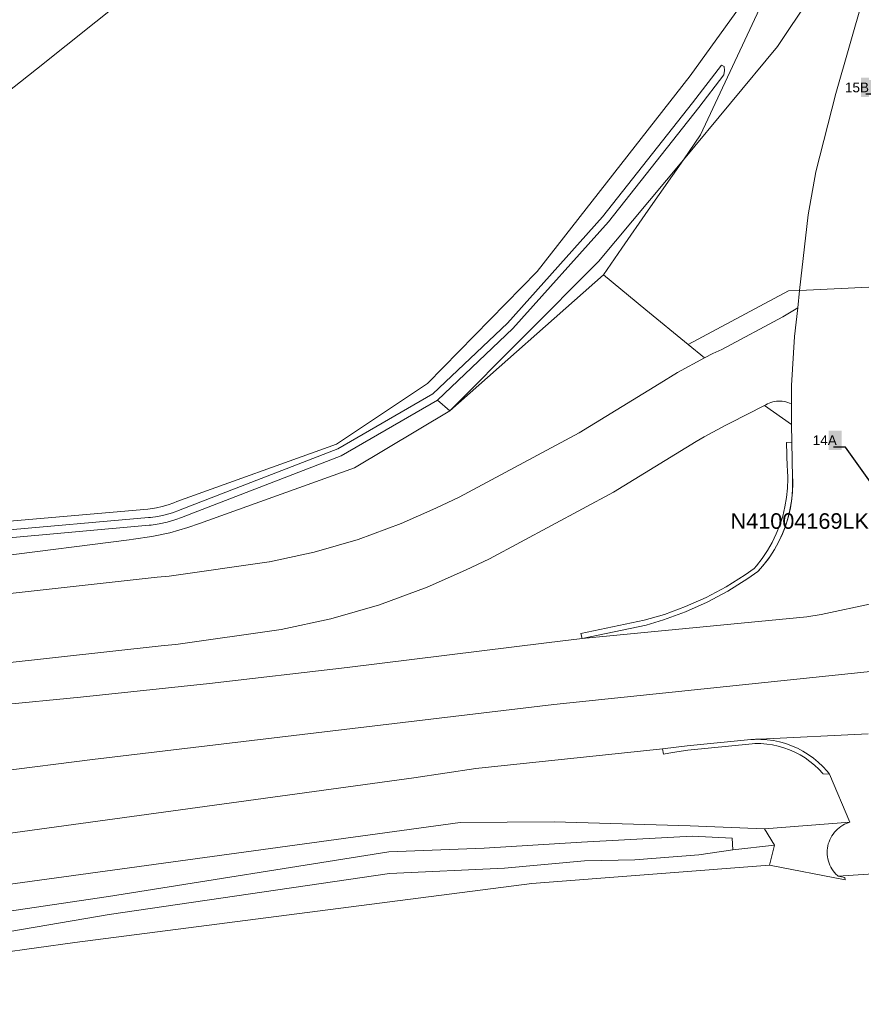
# Model space of a CAD drawing. Extents: x 140829 to 145054, y 448512 to 451778.
# Tile 119 of 152: x 144065 to 144108, y 451065 to 451116. Entities that reach past the tile are written whole.
import ezdxf
from ezdxf import colors
from ezdxf.entities.mleader import LeaderData, LeaderLine
from ezdxf.math import Vec2, Vec3

# ---------------------------------------------------------------- set-up
doc = ezdxf.new("R2010")
doc.units = 0
doc.header["$MEASUREMENT"] = 0
for name, color, linetype, lineweight in [('00-leiding', 5, 'Continuous', 0), ('00-LEIDING RAPPORT', 30, 'Continuous', 30), ('KOLK', 6, 'Continuous', 0)]:
    doc.layers.add(name, color=color, linetype=linetype, lineweight=lineweight)
for name, color, linetype in [('geometrie2dBegroeidTerreindeel', 7, 'Continuous'), ('geometrie2dOnbegroeidTerreindeel', 7, 'Continuous'), ('geometrie2dOndersteunendWaterdeel', 7, 'Continuous'), ('geometrie2dOndersteunendWegdeel', 7, 'Continuous'), ('geometrie2dWaterdeel', 7, 'Continuous'), ('geometrie2dWegdeel', 7, 'Continuous'), ('geometrie2dWeginrichtingselement', 7, 'Continuous')]:
    doc.layers.add(name, color=color, linetype=linetype)
doc.styles.add('Riolering', font='arial.ttf', dxfattribs={"height": 0.8})
doc.styles.get("Standard").update_dxf_attribs({"font": 'arial.ttf'})

msp = doc.modelspace()

# ---------------------------------------------------------------- linework, layer by layer
at = {"layer": 'geometrie2dBegroeidTerreindeel', "linetype": 'Continuous', "lineweight": 0}
for p, q in [((144090.517, 451133.484), (144065.655, 451113.621)), ((144065.655, 451113.621), (144090.517, 451133.484)), ((144103.819, 451119.409), (144099.419, 451113.272)), ((144065.655, 451113.621), (144028.297, 451084.085)), ((144028.297, 451084.085), (144065.655, 451113.621)), ((144099.419, 451113.272), (144091.517, 451103.169)), ((144094.678, 451103.682), (144099.061, 451108.945)), ((144099.061, 451108.945), (144097.253, 451106.341)), ((144097.253, 451106.341), (144095.885, 451104.371)), ((144095.885, 451104.371), (144094.932, 451102.998)), ((144087.012, 451095.974), (144094.678, 451103.682)), ((144091.517, 451103.169), (144085.843, 451097.382)), ((144094.932, 451102.998), (144087.012, 451095.974)), ((144094.932, 451102.998), (144094.932, 451102.998)), ((144085.843, 451097.382), (144081.159, 451094.253)), ((144081.159, 451094.253), (144072.913, 451091.29)), ((144072.159, 451091.027), (144071.851, 451090.961)), ((144072.462, 451091.114), (144072.159, 451091.027)), ((144072.758, 451091.223), (144072.462, 451091.114)), ((144072.913, 451091.29), (144072.758, 451091.223)), ((144071.411, 451090.904), (144055.526, 451089.527)), ((144071.539, 451090.916), (144071.411, 451090.904)), ((144071.851, 451090.961), (144071.539, 451090.916))]:
    msp.add_line(p, q, dxfattribs=at)
at = {"layer": 'geometrie2dOnbegroeidTerreindeel', "linetype": 'Continuous', "lineweight": 0}
for p, q in [((144091.246, 451071.569), (144103.513, 451072.504)), ((144103.513, 451072.504), (144107.413, 451071.747)), ((144107.06, 451071.937), (144111.121, 451072.207)), ((144107.391, 451071.875), (144107.06, 451071.937)), ((144107.413, 451071.747), (144107.391, 451071.875)), ((144067.638, 451068.507), (144091.246, 451071.569)), ((144044.045, 451065.323), (144067.638, 451068.507))]:
    msp.add_line(p, q, dxfattribs=at)
at = {"layer": 'geometrie2dOndersteunendWaterdeel', "linetype": 'Continuous', "lineweight": 0}
for p, q in [((144104.965, 451120.948), (144099.952, 451110.23)), ((144099.419, 451113.272), (144103.819, 451119.409)), ((144101.028, 451113.827), (144099.54, 451111.884)), ((144101.175, 451113.759), (144101.028, 451113.827)), ((144101.028, 451113.827), (144101.028, 451113.827)), ((144101.146, 451113.33), (144101.185, 451113.55)), ((144101.185, 451113.55), (144101.175, 451113.759)), ((144091.517, 451103.169), (144099.419, 451113.272)), ((144099.853, 451111.641), (144101.146, 451113.33)), ((144099.54, 451111.884), (144094.889, 451105.991)), ((144095.193, 451105.736), (144099.853, 451111.641)), ((144099.952, 451110.23), (144099.061, 451108.945)), ((144099.061, 451108.945), (144094.678, 451103.682)), ((144094.889, 451105.991), (144089.975, 451100.502)), ((144090.26, 451100.225), (144095.193, 451105.736)), ((144094.678, 451103.682), (144087.012, 451095.974)), ((144085.843, 451097.382), (144091.517, 451103.169)), ((144089.975, 451100.502), (144086.128, 451096.852)), ((144086.367, 451096.532), (144090.26, 451100.225)), ((144081.159, 451094.253), (144085.843, 451097.382)), ((144086.128, 451096.852), (144081.214, 451094.006)), ((144081.386, 451093.647), (144086.367, 451096.532)), ((144087.012, 451095.974), (144086.367, 451096.532)), ((144086.367, 451096.532), (144087.012, 451095.974)), ((144087.012, 451095.974), (144082.086, 451093.031)), ((144087.012, 451095.974), (144087.012, 451095.974)), ((144072.913, 451091.29), (144081.159, 451094.253)), ((144081.214, 451094.006), (144073.081, 451090.862)), ((144073.228, 451090.494), (144081.386, 451093.647)), ((144082.086, 451093.031), (144074.074, 451090.16)), ((144071.851, 451090.961), (144072.159, 451091.027)), ((144072.159, 451091.027), (144072.462, 451091.114)), ((144072.462, 451091.114), (144072.758, 451091.223)), ((144072.758, 451091.223), (144072.913, 451091.29)), ((144055.526, 451089.527), (144071.411, 451090.904)), ((144071.411, 451090.904), (144071.539, 451090.916)), ((144071.539, 451090.916), (144071.851, 451090.961)), ((144071.929, 451090.524), (144071.545, 451090.469)), ((144072.308, 451090.606), (144071.929, 451090.524)), ((144072.681, 451090.714), (144072.308, 451090.606)), ((144073.046, 451090.848), (144072.681, 451090.714)), ((144073.081, 451090.862), (144073.046, 451090.848)), ((144071.45, 451090.46), (144055.562, 451089.05)), ((144055.589, 451088.654), (144071.485, 451090.065)), ((144071.545, 451090.469), (144071.45, 451090.46)), ((144071.485, 451090.065), (144071.589, 451090.075)), ((144071.589, 451090.075), (144072.001, 451090.134)), ((144072.001, 451090.134), (144072.407, 451090.221)), ((144072.407, 451090.221), (144072.807, 451090.337)), ((144072.807, 451090.337), (144073.198, 451090.48)), ((144073.198, 451090.48), (144073.228, 451090.494)), ((144074.074, 451090.16), (144073.469, 451089.945)), ((144072.548, 451089.679), (144071.61, 451089.477)), ((144073.469, 451089.945), (144072.548, 451089.679)), ((144070.454, 451089.32), (144063.066, 451088.376)), ((144070.662, 451089.341), (144070.454, 451089.32)), ((144071.61, 451089.477), (144070.662, 451089.341)), ((144087.53, 451074.709), (144092.389, 451074.751)), ((144092.389, 451074.751), (144099.413, 451074.539)), ((144063.076, 451071.356), (144087.53, 451074.709)), ((144099.413, 451074.539), (144103.256, 451074.381)), ((144103.256, 451074.381), (144103.763, 451073.534)), ((144099.513, 451074.003), (144093.799, 451073.698)), ((144101.579, 451073.904), (144099.513, 451074.003)), ((144101.608, 451073.303), (144101.579, 451073.904)), ((144088.777, 451073.396), (144083.86, 451073.201)), ((144093.799, 451073.698), (144088.777, 451073.396)), ((144099.856, 451073.037), (144101.608, 451073.303)), ((144101.608, 451073.303), (144103.763, 451073.534)), ((144103.763, 451073.534), (144101.608, 451073.303)), ((144103.763, 451073.534), (144103.513, 451072.504)), ((144083.86, 451073.201), (144069.372, 451070.888)), ((144083.86, 451073.201), (144083.86, 451073.201)), ((144089.826, 451072.354), (144093.958, 451072.731)), ((144093.958, 451072.731), (144096.561, 451072.792)), ((144096.561, 451072.792), (144099.856, 451073.037)), ((144083.889, 451072.077), (144089.826, 451072.354)), ((144103.513, 451072.504), (144091.246, 451071.569)), ((144069.408, 451069.968), (144083.889, 451072.077)), ((144091.246, 451071.569), (144067.638, 451068.507)), ((144091.246, 451071.569), (144091.246, 451071.569)), ((144069.372, 451070.888), (144050.619, 451068.13)), ((144061.489, 451068.612), (144069.408, 451069.968)), ((144067.638, 451068.507), (144044.045, 451065.323))]:
    msp.add_line(p, q, dxfattribs=at)
at = {"layer": 'geometrie2dOndersteunendWegdeel', "linetype": 'Continuous', "lineweight": 0}
for p, q in [((144111.305, 451127.644), (144106.94, 451112.36)), ((144103.924, 451114.787), (144105.721, 451117.498)), ((144099.061, 451108.945), (144103.924, 451114.787)), ((144106.94, 451112.36), (144105.903, 451108.322)), ((144097.253, 451106.341), (144099.061, 451108.945)), ((144105.903, 451108.322), (144105.514, 451106.094)), ((144095.885, 451104.371), (144097.253, 451106.341)), ((144105.514, 451106.094), (144105.067, 451102.196)), ((144094.932, 451102.998), (144095.885, 451104.371)), ((144087.012, 451095.974), (144094.932, 451102.998)), ((144097.124, 451101.198), (144094.932, 451102.998)), ((144094.932, 451102.998), (144097.124, 451101.198)), ((144104.486, 451102.169), (144099.315, 451099.398)), ((144099.315, 451099.398), (144104.486, 451102.169)), ((144105.067, 451102.196), (144104.486, 451102.169)), ((144104.486, 451102.169), (144105.067, 451102.196)), ((144105.067, 451102.196), (144104.964, 451101.29)), ((144099.315, 451099.398), (144097.124, 451101.198)), ((144097.124, 451101.198), (144099.315, 451099.398)), ((144104.964, 451101.29), (144104.2, 451100.837)), ((144104.2, 451100.837), (144101.051, 451099.15)), ((144100.153, 451098.71), (144099.315, 451099.398)), ((144099.315, 451099.398), (144100.153, 451098.71)), ((144100.153, 451098.71), (144098.755, 451097.948)), ((144100.59, 451098.929), (144100.153, 451098.71)), ((144100.153, 451098.71), (144100.153, 451098.71)), ((144101.051, 451099.15), (144100.59, 451098.929)), ((144098.755, 451097.948), (144097.809, 451097.374)), ((144097.809, 451097.374), (144093.676, 451094.838)), ((144101.47, 451095.334), (144103.247, 451096.245)), ((144103.247, 451096.245), (144103.319, 451096.289)), ((144103.247, 451096.245), (144104.654, 451095.272)), ((144104.654, 451095.272), (144103.247, 451096.245)), ((144103.319, 451096.289), (144103.404, 451096.335)), ((144103.404, 451096.335), (144103.494, 451096.375)), ((144103.494, 451096.375), (144103.586, 451096.409)), ((144103.586, 451096.409), (144103.68, 451096.437)), ((144103.68, 451096.437), (144103.776, 451096.457)), ((144103.776, 451096.457), (144103.873, 451096.471)), ((144103.873, 451096.471), (144103.971, 451096.479)), ((144103.971, 451096.479), (144104.069, 451096.479)), ((144104.069, 451096.479), (144104.167, 451096.472)), ((144104.167, 451096.472), (144104.264, 451096.458)), ((144104.264, 451096.458), (144104.36, 451096.439)), ((144104.36, 451096.439), (144104.454, 451096.412)), ((144104.454, 451096.412), (144104.546, 451096.378)), ((144104.546, 451096.378), (144104.636, 451096.338)), ((144104.636, 451096.338), (144104.647, 451096.333)), ((144104.647, 451096.333), (144104.649, 451096.227)), ((144104.649, 451096.227), (144104.654, 451095.272)), ((144082.086, 451093.031), (144087.012, 451095.974)), ((144100.132, 451094.628), (144101.259, 451095.231)), ((144101.259, 451095.231), (144101.47, 451095.334)), ((144104.654, 451095.272), (144104.66, 451094.349)), ((144104.654, 451095.272), (144104.654, 451095.272)), ((144093.676, 451094.838), (144087.482, 451091.522)), ((144099.722, 451094.383), (144100.132, 451094.628)), ((144095.461, 451091.769), (144099.722, 451094.383)), ((144104.66, 451094.349), (144104.7, 451092.516)), ((144074.074, 451090.16), (144082.086, 451093.031)), ((144104.7, 451092.516), (144104.689, 451092.696)), ((144104.689, 451092.696), (144104.706, 451092.234)), ((144104.706, 451092.234), (144104.692, 451091.772)), ((144089.049, 451088.338), (144095.461, 451091.769)), ((144104.692, 451091.772), (144104.645, 451091.312)), ((144087.482, 451091.522), (144086.288, 451090.946)), ((144104.645, 451091.312), (144104.565, 451090.857)), ((144086.288, 451090.946), (144084.486, 451090.15)), ((144104.565, 451090.857), (144104.455, 451090.408)), ((144073.469, 451089.945), (144074.074, 451090.16)), ((144084.486, 451090.15), (144082.266, 451089.335)), ((144104.455, 451090.408), (144104.314, 451089.968)), ((144071.61, 451089.477), (144072.548, 451089.679)), ((144072.548, 451089.679), (144073.469, 451089.945)), ((144104.142, 451089.539), (144103.94, 451089.123)), ((144104.314, 451089.968), (144104.142, 451089.539)), ((144063.066, 451088.376), (144070.454, 451089.32)), ((144070.454, 451089.32), (144070.662, 451089.341)), ((144070.662, 451089.341), (144071.61, 451089.477)), ((144082.266, 451089.335), (144079.996, 451088.678)), ((144103.94, 451089.123), (144103.71, 451088.722)), ((144079.996, 451088.678), (144077.685, 451088.18)), ((144103.71, 451088.722), (144103.452, 451088.339)), ((144077.678, 451088.179), (144072.51, 451087.444)), ((144077.685, 451088.18), (144077.678, 451088.179)), ((144087.813, 451087.74), (144089.049, 451088.338)), ((144103.169, 451087.974), (144102.914, 451087.685)), ((144103.452, 451088.339), (144103.169, 451087.974)), ((144085.83, 451086.866), (144087.813, 451087.74)), ((144102.914, 451087.685), (144102.394, 451087.318)), ((144071.891, 451087.379), (144046.381, 451084.573)), ((144072.51, 451087.444), (144071.891, 451087.379)), ((144102.394, 451087.318), (144101.362, 451086.669)), ((144083.372, 451085.963), (144085.83, 451086.866)), ((144101.362, 451086.669), (144100.286, 451086.094)), ((144080.857, 451085.235), (144083.372, 451085.963)), ((144100.286, 451086.094), (144099.174, 451085.595)), ((144099.174, 451085.595), (144098.03, 451085.175)), ((144078.3, 451084.684), (144080.857, 451085.235)), ((144098.03, 451085.175), (144097.142, 451084.91)), ((144072.858, 451083.911), (144078.3, 451084.684)), ((144097.142, 451084.91), (144093.83, 451084.219)), ((144072.262, 451083.848), (144072.858, 451083.911)), ((144091.987, 451083.992), (144081.704, 451082.726)), ((144093.83, 451084.219), (144091.987, 451083.992)), ((144093.83, 451084.219), (144093.83, 451084.219)), ((144046.78, 451081.046), (144072.262, 451083.848)), ((144081.704, 451082.726), (144074.6, 451081.893)), ((144074.6, 451081.893), (144067.926, 451081.189)), ((144067.926, 451081.189), (144062.265, 451080.635)), ((144099.263, 451078.681), (144102.548, 451078.997)), ((144102.548, 451078.997), (144102.779, 451079.01)), ((144102.779, 451079.01), (144103.012, 451079.01)), ((144103.012, 451079.01), (144103.066, 451079.008)), ((144103.066, 451079.008), (144103.391, 451078.987)), ((144103.391, 451078.987), (144103.714, 451078.942)), ((144103.714, 451078.942), (144104.032, 451078.876)), ((144104.032, 451078.876), (144104.345, 451078.787)), ((144088.347, 451077.504), (144097.988, 451078.519)), ((144097.988, 451078.519), (144099.263, 451078.681)), ((144104.345, 451078.787), (144104.651, 451078.677)), ((144104.651, 451078.677), (144104.949, 451078.544)), ((144104.949, 451078.544), (144105.236, 451078.393)), ((144105.236, 451078.393), (144105.512, 451078.221)), ((144105.512, 451078.221), (144105.776, 451078.031)), ((144105.776, 451078.031), (144106.026, 451077.822)), ((144106.026, 451077.822), (144106.261, 451077.597)), ((144085.146, 451077.021), (144088.347, 451077.504)), ((144106.261, 451077.597), (144106.48, 451077.356)), ((144106.48, 451077.356), (144106.604, 451077.201)), ((144046.766, 451071.769), (144085.146, 451077.021)), ((144106.604, 451077.201), (144107.662, 451074.726)), ((144092.389, 451074.751), (144087.53, 451074.709)), ((144099.413, 451074.539), (144092.389, 451074.751)), ((144087.53, 451074.709), (144063.076, 451071.356)), ((144103.256, 451074.381), (144099.413, 451074.539)), ((144107.662, 451074.726), (144103.256, 451074.381)), ((144103.256, 451074.381), (144107.662, 451074.726)), ((144103.763, 451073.534), (144103.256, 451074.381)), ((144103.256, 451074.381), (144103.256, 451074.381)), ((144106.936, 451074.29), (144106.861, 451074.207)), ((144107.017, 451074.369), (144106.936, 451074.29)), ((144107.104, 451074.442), (144107.017, 451074.369)), ((144107.194, 451074.509), (144107.104, 451074.442)), ((144107.289, 451074.568), (144107.194, 451074.509)), ((144107.389, 451074.621), (144107.289, 451074.568)), ((144107.492, 451074.668), (144107.389, 451074.621)), ((144107.598, 451074.707), (144107.492, 451074.668)), ((144107.662, 451074.726), (144107.598, 451074.707)), ((144106.623, 451073.824), (144106.582, 451073.72)), ((144106.673, 451073.927), (144106.623, 451073.824)), ((144106.729, 451074.024), (144106.673, 451073.927)), ((144106.791, 451074.118), (144106.729, 451074.024)), ((144106.861, 451074.207), (144106.791, 451074.118)), ((144103.513, 451072.504), (144103.763, 451073.534)), ((144106.49, 451073.28), (144106.486, 451073.167)), ((144106.501, 451073.392), (144106.49, 451073.28)), ((144106.52, 451073.503), (144106.501, 451073.392)), ((144106.547, 451073.613), (144106.52, 451073.503)), ((144106.582, 451073.72), (144106.547, 451073.613)), ((144106.486, 451073.167), (144106.49, 451073.055)), ((144106.49, 451073.055), (144106.503, 451072.943)), ((144106.503, 451072.943), (144106.522, 451072.832)), ((144106.522, 451072.832), (144106.549, 451072.722)), ((144106.549, 451072.722), (144106.585, 451072.615)), ((144107.413, 451071.747), (144103.513, 451072.504)), ((144106.585, 451072.615), (144106.627, 451072.51)), ((144106.627, 451072.51), (144106.677, 451072.41)), ((144106.677, 451072.41), (144106.733, 451072.313)), ((144106.733, 451072.313), (144106.797, 451072.219)), ((144106.797, 451072.219), (144106.867, 451072.13)), ((144106.867, 451072.13), (144106.942, 451072.046)), ((144106.942, 451072.046), (144107.023, 451071.969)), ((144107.023, 451071.969), (144107.06, 451071.937)), ((144107.06, 451071.937), (144107.391, 451071.875)), ((144107.391, 451071.875), (144107.413, 451071.747))]:
    msp.add_line(p, q, dxfattribs=at)
at = {"layer": 'geometrie2dWaterdeel', "linetype": 'Continuous', "lineweight": 0}
for p, q in [((144099.952, 451110.23), (144104.965, 451120.948)), ((144105.721, 451117.498), (144103.924, 451114.787)), ((144103.924, 451114.787), (144099.061, 451108.945)), ((144099.54, 451111.884), (144101.028, 451113.827)), ((144101.028, 451113.827), (144101.175, 451113.759)), ((144101.185, 451113.55), (144101.146, 451113.33)), ((144101.175, 451113.759), (144101.185, 451113.55)), ((144101.146, 451113.33), (144099.853, 451111.641)), ((144094.889, 451105.991), (144099.54, 451111.884)), ((144099.853, 451111.641), (144095.193, 451105.736)), ((144099.061, 451108.945), (144099.952, 451110.23)), ((144089.975, 451100.502), (144094.889, 451105.991)), ((144095.193, 451105.736), (144090.26, 451100.225)), ((144086.128, 451096.852), (144089.975, 451100.502)), ((144090.26, 451100.225), (144086.367, 451096.532)), ((144081.214, 451094.006), (144086.128, 451096.852)), ((144086.367, 451096.532), (144081.386, 451093.647)), ((144073.081, 451090.862), (144081.214, 451094.006)), ((144081.386, 451093.647), (144073.228, 451090.494)), ((144071.545, 451090.469), (144071.929, 451090.524)), ((144071.929, 451090.524), (144072.308, 451090.606)), ((144072.308, 451090.606), (144072.681, 451090.714)), ((144072.681, 451090.714), (144073.046, 451090.848)), ((144073.046, 451090.848), (144073.081, 451090.862)), ((144055.562, 451089.05), (144071.45, 451090.46)), ((144071.485, 451090.065), (144055.589, 451088.654)), ((144071.45, 451090.46), (144071.545, 451090.469)), ((144071.589, 451090.075), (144071.485, 451090.065)), ((144072.001, 451090.134), (144071.589, 451090.075)), ((144072.407, 451090.221), (144072.001, 451090.134)), ((144072.807, 451090.337), (144072.407, 451090.221)), ((144073.198, 451090.48), (144072.807, 451090.337)), ((144073.228, 451090.494), (144073.198, 451090.48)), ((144093.799, 451073.698), (144099.513, 451074.003)), ((144099.513, 451074.003), (144101.579, 451073.904)), ((144101.579, 451073.904), (144101.608, 451073.303)), ((144083.86, 451073.201), (144088.777, 451073.396)), ((144088.777, 451073.396), (144093.799, 451073.698)), ((144101.608, 451073.303), (144099.856, 451073.037)), ((144101.608, 451073.303), (144101.608, 451073.303)), ((144069.372, 451070.888), (144083.86, 451073.201)), ((144093.958, 451072.731), (144089.826, 451072.354)), ((144096.561, 451072.792), (144093.958, 451072.731)), ((144099.856, 451073.037), (144096.561, 451072.792)), ((144089.826, 451072.354), (144083.889, 451072.077)), ((144083.889, 451072.077), (144069.408, 451069.968)), ((144050.619, 451068.13), (144069.372, 451070.888)), ((144069.408, 451069.968), (144061.489, 451068.612))]:
    msp.add_line(p, q, dxfattribs=at)
at = {"layer": 'geometrie2dWegdeel', "linetype": 'Continuous', "lineweight": 0}
for p, q in [((144106.94, 451112.36), (144111.305, 451127.644)), ((144105.903, 451108.322), (144106.94, 451112.36)), ((144105.514, 451106.094), (144105.903, 451108.322)), ((144105.067, 451102.196), (144105.514, 451106.094)), ((144108.641, 451102.367), (144105.067, 451102.196)), ((144105.067, 451102.196), (144108.641, 451102.367)), ((144104.964, 451101.29), (144105.067, 451102.196)), ((144104.2, 451100.837), (144104.964, 451101.29)), ((144104.964, 451101.29), (144104.794, 451099.806)), ((144104.794, 451099.806), (144104.964, 451101.29)), ((144101.051, 451099.15), (144104.2, 451100.837)), ((144104.794, 451099.806), (144104.638, 451097.284)), ((144104.638, 451097.284), (144104.794, 451099.806)), ((144098.755, 451097.948), (144100.153, 451098.71)), ((144100.153, 451098.71), (144100.59, 451098.929)), ((144100.59, 451098.929), (144101.051, 451099.15)), ((144101.051, 451099.15), (144101.051, 451099.15)), ((144097.809, 451097.374), (144098.755, 451097.948)), ((144093.676, 451094.838), (144097.809, 451097.374)), ((144104.638, 451097.284), (144104.647, 451096.333)), ((144104.647, 451096.333), (144104.638, 451097.284)), ((144103.247, 451096.245), (144101.47, 451095.334)), ((144103.319, 451096.289), (144103.247, 451096.245)), ((144103.404, 451096.335), (144103.319, 451096.289)), ((144103.494, 451096.375), (144103.404, 451096.335)), ((144103.586, 451096.409), (144103.494, 451096.375)), ((144103.68, 451096.437), (144103.586, 451096.409)), ((144103.776, 451096.457), (144103.68, 451096.437)), ((144103.873, 451096.471), (144103.776, 451096.457)), ((144103.971, 451096.479), (144103.873, 451096.471)), ((144104.069, 451096.479), (144103.971, 451096.479)), ((144104.167, 451096.472), (144104.069, 451096.479)), ((144104.264, 451096.458), (144104.167, 451096.472)), ((144104.36, 451096.439), (144104.264, 451096.458)), ((144104.454, 451096.412), (144104.36, 451096.439)), ((144104.546, 451096.378), (144104.454, 451096.412)), ((144104.636, 451096.338), (144104.546, 451096.378)), ((144104.647, 451096.333), (144104.636, 451096.338)), ((144104.649, 451096.227), (144104.647, 451096.333)), ((144104.654, 451095.272), (144104.649, 451096.227)), ((144101.259, 451095.231), (144100.132, 451094.628)), ((144101.47, 451095.334), (144101.259, 451095.231)), ((144104.66, 451094.349), (144104.654, 451095.272)), ((144104.654, 451095.272), (144104.654, 451095.272)), ((144087.482, 451091.522), (144093.676, 451094.838)), ((144100.132, 451094.628), (144099.722, 451094.383)), ((144099.722, 451094.383), (144095.461, 451091.769)), ((144104.7, 451092.516), (144104.66, 451094.349)), ((144104.698, 451091.887), (144104.705, 451092.349)), ((144104.705, 451092.349), (144104.7, 451092.516)), ((144095.461, 451091.769), (144089.049, 451088.338)), ((144104.66, 451091.427), (144104.698, 451091.887)), ((144086.288, 451090.946), (144087.482, 451091.522)), ((144104.588, 451090.97), (144104.66, 451091.427)), ((144084.486, 451090.15), (144086.288, 451090.946)), ((144104.351, 451090.077), (144104.485, 451090.519)), ((144104.485, 451090.519), (144104.588, 451090.97)), ((144082.266, 451089.335), (144084.486, 451090.15)), ((144104.188, 451089.646), (144104.351, 451090.077)), ((144103.993, 451089.226), (144104.188, 451089.646)), ((144079.996, 451088.678), (144082.266, 451089.335)), ((144103.77, 451088.821), (144103.993, 451089.226)), ((144077.685, 451088.18), (144079.996, 451088.678)), ((144103.52, 451088.433), (144103.77, 451088.821)), ((144072.51, 451087.444), (144077.678, 451088.179)), ((144077.678, 451088.179), (144077.685, 451088.18)), ((144089.049, 451088.338), (144087.813, 451087.74)), ((144102.94, 451087.713), (144103.242, 451088.063)), ((144103.242, 451088.063), (144103.52, 451088.433)), ((144087.813, 451087.74), (144085.83, 451086.866)), ((144102.394, 451087.318), (144102.914, 451087.685)), ((144102.914, 451087.685), (144102.94, 451087.713)), ((144046.381, 451084.573), (144071.891, 451087.379)), ((144071.891, 451087.379), (144072.51, 451087.444)), ((144101.362, 451086.669), (144102.394, 451087.318)), ((144085.83, 451086.866), (144083.372, 451085.963)), ((144100.286, 451086.094), (144101.362, 451086.669)), ((144083.372, 451085.963), (144080.857, 451085.235)), ((144099.174, 451085.595), (144100.286, 451086.094)), ((144106.175, 451085.454), (144108.919, 451086.046)), ((144108.919, 451086.046), (144106.175, 451085.454)), ((144098.03, 451085.175), (144099.174, 451085.595)), ((144105.437, 451085.329), (144106.175, 451085.454)), ((144106.175, 451085.454), (144105.437, 451085.329)), ((144080.857, 451085.235), (144078.3, 451084.684)), ((144093.83, 451084.219), (144105.437, 451085.329)), ((144105.437, 451085.329), (144093.83, 451084.219)), ((144097.142, 451084.91), (144098.03, 451085.175)), ((144078.3, 451084.684), (144072.858, 451083.911)), ((144093.83, 451084.219), (144097.142, 451084.91)), ((144072.858, 451083.911), (144072.262, 451083.848)), ((144081.704, 451082.726), (144091.987, 451083.992)), ((144091.987, 451083.992), (144093.83, 451084.219)), ((144072.262, 451083.848), (144046.78, 451081.046)), ((144113.896, 451083.052), (144092.38, 451080.804)), ((144092.38, 451080.804), (144113.896, 451083.052)), ((144074.6, 451081.893), (144081.704, 451082.726)), ((144067.926, 451081.189), (144074.6, 451081.893)), ((144062.265, 451080.635), (144067.926, 451081.189)), ((144092.38, 451080.804), (144068.555, 451077.961)), ((144068.555, 451077.961), (144092.38, 451080.804)), ((144102.548, 451078.997), (144099.263, 451078.681)), ((144102.738, 451079.008), (144102.548, 451078.997)), ((144102.548, 451078.997), (144102.548, 451078.997)), ((144103.012, 451079.01), (144102.738, 451079.008)), ((144108.598, 451079.285), (144103.012, 451079.01)), ((144103.012, 451079.01), (144108.598, 451079.285)), ((144103.066, 451079.008), (144103.012, 451079.01)), ((144103.391, 451078.987), (144103.066, 451079.008)), ((144103.714, 451078.942), (144103.391, 451078.987)), ((144104.032, 451078.876), (144103.714, 451078.942)), ((144104.345, 451078.787), (144104.032, 451078.876)), ((144097.988, 451078.519), (144088.347, 451077.504)), ((144099.263, 451078.681), (144097.988, 451078.519)), ((144104.651, 451078.677), (144104.345, 451078.787)), ((144104.949, 451078.544), (144104.651, 451078.677)), ((144105.236, 451078.393), (144104.949, 451078.544)), ((144105.512, 451078.221), (144105.236, 451078.393)), ((144068.555, 451077.961), (144044.075, 451074.86)), ((144044.075, 451074.86), (144068.555, 451077.961)), ((144105.776, 451078.031), (144105.512, 451078.221)), ((144106.026, 451077.822), (144105.776, 451078.031)), ((144106.261, 451077.597), (144106.026, 451077.822)), ((144088.347, 451077.504), (144085.146, 451077.021)), ((144106.48, 451077.356), (144106.261, 451077.597)), ((144106.604, 451077.201), (144106.48, 451077.356)), ((144085.146, 451077.021), (144046.766, 451071.769)), ((144107.662, 451074.726), (144106.604, 451077.201)), ((144106.861, 451074.207), (144106.936, 451074.29)), ((144106.936, 451074.29), (144107.017, 451074.369)), ((144107.017, 451074.369), (144107.104, 451074.442)), ((144107.104, 451074.442), (144107.194, 451074.509)), ((144107.194, 451074.509), (144107.289, 451074.568)), ((144107.289, 451074.568), (144107.389, 451074.621)), ((144107.389, 451074.621), (144107.492, 451074.668)), ((144107.492, 451074.668), (144107.598, 451074.707)), ((144107.598, 451074.707), (144107.662, 451074.726)), ((144106.582, 451073.72), (144106.623, 451073.824)), ((144106.623, 451073.824), (144106.673, 451073.927)), ((144106.673, 451073.927), (144106.729, 451074.024)), ((144106.729, 451074.024), (144106.791, 451074.118)), ((144106.791, 451074.118), (144106.861, 451074.207)), ((144106.486, 451073.167), (144106.49, 451073.28)), ((144106.49, 451073.28), (144106.501, 451073.392)), ((144106.501, 451073.392), (144106.52, 451073.503)), ((144106.52, 451073.503), (144106.547, 451073.613)), ((144106.547, 451073.613), (144106.582, 451073.72)), ((144106.49, 451073.055), (144106.486, 451073.167)), ((144106.503, 451072.943), (144106.49, 451073.055)), ((144106.522, 451072.832), (144106.503, 451072.943)), ((144106.549, 451072.722), (144106.522, 451072.832)), ((144106.585, 451072.615), (144106.549, 451072.722)), ((144106.627, 451072.51), (144106.585, 451072.615)), ((144106.677, 451072.41), (144106.627, 451072.51)), ((144106.733, 451072.313), (144106.677, 451072.41)), ((144106.797, 451072.219), (144106.733, 451072.313)), ((144106.867, 451072.13), (144106.797, 451072.219)), ((144111.121, 451072.207), (144107.06, 451071.937)), ((144106.942, 451072.046), (144106.867, 451072.13)), ((144107.023, 451071.969), (144106.942, 451072.046)), ((144107.06, 451071.937), (144107.023, 451071.969))]:
    msp.add_line(p, q, dxfattribs=at)
at = {"layer": 'geometrie2dWeginrichtingselement', "linetype": 'Continuous', "lineweight": 0}
for p, q in [((144104.379, 451094.343), (144104.66, 451094.349)), ((144104.43, 451093.064), (144104.379, 451094.343)), ((144104.66, 451094.349), (144104.7, 451092.516)), ((144104.44, 451092.954), (144104.43, 451093.064)), ((144104.458, 451092.466), (144104.44, 451092.954)), ((144104.7, 451092.516), (144104.689, 451092.696)), ((144104.689, 451092.696), (144104.706, 451092.234)), ((144104.442, 451091.978), (144104.458, 451092.466)), ((144104.706, 451092.234), (144104.692, 451091.772)), ((144104.392, 451091.493), (144104.442, 451091.978)), ((144104.692, 451091.772), (144104.645, 451091.312)), ((144104.309, 451091.013), (144104.392, 451091.493)), ((144104.645, 451091.312), (144104.565, 451090.857)), ((144104.042, 451090.074), (144104.192, 451090.539)), ((144104.192, 451090.539), (144104.309, 451091.013)), ((144104.565, 451090.857), (144104.455, 451090.408)), ((144103.861, 451089.622), (144104.042, 451090.074)), ((144104.455, 451090.408), (144104.314, 451089.968)), ((144103.648, 451089.183), (144103.861, 451089.622)), ((144104.142, 451089.539), (144103.94, 451089.123)), ((144104.314, 451089.968), (144104.142, 451089.539)), ((144103.405, 451088.76), (144103.648, 451089.183)), ((144103.94, 451089.123), (144103.71, 451088.722)), ((144103.134, 451088.355), (144103.405, 451088.76)), ((144103.71, 451088.722), (144103.452, 451088.339)), ((144102.719, 451087.834), (144102.834, 451087.969)), ((144102.834, 451087.969), (144103.134, 451088.355)), ((144103.169, 451087.974), (144102.914, 451087.685)), ((144103.452, 451088.339), (144103.169, 451087.974)), ((144101.272, 451086.891), (144102.26, 451087.512)), ((144102.26, 451087.512), (144102.719, 451087.834)), ((144102.914, 451087.685), (144102.394, 451087.318)), ((144102.719, 451087.834), (144102.719, 451087.834)), ((144102.394, 451087.318), (144101.362, 451086.669)), ((144100.244, 451086.34), (144101.272, 451086.891)), ((144101.362, 451086.669), (144100.286, 451086.094)), ((144100.286, 451086.094), (144099.174, 451085.595)), ((144099.179, 451085.862), (144100.244, 451086.34)), ((144097.044, 451085.157), (144098.084, 451085.46)), ((144099.174, 451085.595), (144098.03, 451085.175)), ((144098.084, 451085.46), (144099.179, 451085.862)), ((144093.76, 451084.48), (144097.044, 451085.157)), ((144098.03, 451085.175), (144097.142, 451084.91)), ((144093.83, 451084.219), (144093.76, 451084.48)), ((144097.142, 451084.91), (144093.83, 451084.219)), ((144099.263, 451078.681), (144102.548, 451078.997)), ((144102.548, 451078.997), (144102.779, 451079.01)), ((144102.779, 451079.01), (144103.012, 451079.01)), ((144103.012, 451079.01), (144103.066, 451079.008)), ((144103.066, 451079.008), (144103.391, 451078.987)), ((144103.391, 451078.987), (144103.714, 451078.942)), ((144103.714, 451078.942), (144104.032, 451078.876)), ((144104.032, 451078.876), (144104.345, 451078.787)), ((144097.988, 451078.519), (144099.263, 451078.681)), ((144098.032, 451078.242), (144097.988, 451078.519)), ((144098.504, 451078.324), (144098.032, 451078.242)), ((144099.299, 451078.45), (144098.504, 451078.324)), ((144102.614, 451078.777), (144099.299, 451078.45)), ((144102.756, 451078.785), (144102.614, 451078.777)), ((144103.061, 451078.785), (144102.756, 451078.785)), ((144103.365, 451078.765), (144103.061, 451078.785)), ((144103.666, 451078.724), (144103.365, 451078.765)), ((144103.964, 451078.661), (144103.666, 451078.724)), ((144104.258, 451078.578), (144103.964, 451078.661)), ((144104.545, 451078.474), (144104.258, 451078.578)), ((144104.345, 451078.787), (144104.651, 451078.677)), ((144104.823, 451078.351), (144104.545, 451078.474)), ((144104.651, 451078.677), (144104.949, 451078.544)), ((144105.092, 451078.209), (144104.823, 451078.351)), ((144104.949, 451078.544), (144105.236, 451078.393)), ((144105.236, 451078.393), (144105.512, 451078.221)), ((144105.351, 451078.049), (144105.092, 451078.209)), ((144105.598, 451077.87), (144105.351, 451078.049)), ((144105.512, 451078.221), (144105.776, 451078.031)), ((144105.832, 451077.675), (144105.598, 451077.87)), ((144105.776, 451078.031), (144106.026, 451077.822)), ((144106.026, 451077.822), (144106.261, 451077.597)), ((144106.051, 451077.464), (144105.832, 451077.675)), ((144106.256, 451077.238), (144106.051, 451077.464)), ((144106.261, 451077.597), (144106.48, 451077.356)), ((144106.48, 451077.356), (144106.604, 451077.201)), ((144106.261, 451077.232), (144106.256, 451077.238)), ((144106.604, 451077.201), (144106.261, 451077.232)), ((144106.604, 451077.201), (144106.604, 451077.201))]:
    msp.add_line(p, q, dxfattribs=at)

# ---------------------------------------------------------------- texts
at = {"layer": 'KOLK', "linetype": 'ByBlock', "lineweight": 0, "style": 'Riolering'}
msp.add_attdef('N41004169LK01', (144101.499, 451089.884), '', height=0.8, dxfattribs=at)

# ---------------------------------------------------------------- next in the draw order: leaders
at = {"layer": '00-leiding', "color": 32, "lineweight": -3, "ltscale": 0.1, "true_color": 0xcd6928}
ml = msp.add_multileader_mtext('Standard', dxfattribs=at)
ml.set_content('{\\C1;Camera Onder water  ( Geen Beeld)}', color=(205, 105, 40))
ml.set_leader_properties()
ml.build(insert=Vec2(0, 0))
ml.multileader.update_dxf_attribs({"text_right_attachment_type": 6, "dogleg_length": 0.36, "arrow_head_size": 2.785})
ctx = ml.context
ctx.base_point, ctx.char_height, ctx.arrow_head_size, ctx.landing_gap_size, ctx.plane_origin = Vec3(144035.633, 451136.788), 2.78457, 2.785, 0.00501, Vec3(144112.015, 451108.281)
ctx.right_attachment = 6
notes = []
notes.append((ctx, [(1, (1, 1, 0), (144111.633, 451134.986), (-1, 0), 13.624, [(1, [(144111.484, 451108.52), (144115.617, 451100.398)], 0, [])])]))
ctx.mtext.insert, ctx.mtext.width, ctx.mtext.defined_height, ctx.mtext.flow_direction = Vec3(144035.638, 451138.589), 64.8459, 19.594, 5
ctx.mtext.has_bg_fill, ctx.mtext.bg_color, ctx.mtext.bg_scale_factor, ctx.mtext.bg_transparency, ctx.mtext.use_window_bg_color = 1, -1023410172, 1.5, 0, 0
at = {"layer": '00-LEIDING RAPPORT', "lineweight": 0}
ml = msp.add_multileader_mtext('Standard', dxfattribs=at)
ml.set_content('14A', color=256)
ml.set_leader_properties()
ml.build(insert=Vec2(0, 0))
ml.multileader.update_dxf_attribs({"text_right_attachment_type": 6, "dogleg_length": 0.36, "arrow_head_size": 0.5})
ctx = ml.context
ctx.base_point, ctx.char_height, ctx.arrow_head_size, ctx.landing_gap_size, ctx.plane_origin = Vec3(144105.726, 451094.457), 0.5, 0.5, 0.09, Vec3(144110.124, 451086.388)
ctx.right_attachment, ctx.text_align_type = 6, 2
notes.append((ctx, [(1, (1, 1, 0), (144107.434, 451094.107), (-1, 0), 0.36, [(0, [(144110.837, 451089.303)], 0, [])])]))
ctx.mtext.insert, ctx.mtext.width, ctx.mtext.alignment, ctx.mtext.flow_direction = Vec3(144106.984, 451094.707), 0.16809, 3, 5
ctx.mtext.has_bg_fill, ctx.mtext.bg_color, ctx.mtext.bg_scale_factor, ctx.mtext.bg_transparency, ctx.mtext.use_window_bg_color = 1, -1023410172, 1.5, 0, 0
for ctx, leaders in notes:
    for number, flags, end, landing, length, lines in leaders:
        leader = LeaderData()
        leader.index, (leader.has_last_leader_line, leader.has_dogleg_vector, leader.attachment_direction) = number, flags
        leader.last_leader_point, leader.dogleg_vector, leader.dogleg_length = Vec3(end), Vec3(landing), length
        for number, points, colour, breaks in lines:
            line = LeaderLine()
            line.index, line.vertices, line.color, line.breaks = number, Vec3.list(points), colors.encode_raw_color(colour), breaks
            leader.lines.append(line)
        ctx.leaders.append(leader)

# ---------------------------------------------------------------- next in the draw order: leaders
ml = msp.add_multileader_mtext('Standard', dxfattribs=at)
ml.set_content('15B', color=256)
ml.set_leader_properties()
ml.build(insert=Vec2(0, 0))
ml.multileader.update_dxf_attribs({"text_right_attachment_type": 6, "dogleg_length": 0.36, "arrow_head_size": 0.5})
ctx = ml.context
ctx.base_point, ctx.char_height, ctx.arrow_head_size, ctx.landing_gap_size, ctx.plane_origin = Vec3(144107.427, 451112.674), 0.5, 0.5, 0.09, Vec3(144109.885, 451112.293)
ctx.right_attachment, ctx.text_align_type = 6, 2
notes = []
notes.append((ctx, [(1, (1, 1, 0), (144109.097, 451112.328), (-1, 0), 0.36, [(0, [(144110.598, 451115.207)], 0, [])])]))
ctx.mtext.insert, ctx.mtext.width, ctx.mtext.alignment, ctx.mtext.flow_direction = Vec3(144108.647, 451112.928), 0.16809, 3, 5
ctx.mtext.has_bg_fill, ctx.mtext.bg_color, ctx.mtext.bg_scale_factor, ctx.mtext.bg_transparency, ctx.mtext.use_window_bg_color = 1, -1023410172, 1.5, 0, 0
for ctx, leaders in notes:
    for number, flags, end, landing, length, lines in leaders:
        leader = LeaderData()
        leader.index, (leader.has_last_leader_line, leader.has_dogleg_vector, leader.attachment_direction) = number, flags
        leader.last_leader_point, leader.dogleg_vector, leader.dogleg_length = Vec3(end), Vec3(landing), length
        for number, points, colour, breaks in lines:
            line = LeaderLine()
            line.index, line.vertices, line.color, line.breaks = number, Vec3.list(points), colors.encode_raw_color(colour), breaks
            leader.lines.append(line)
        ctx.leaders.append(leader)

doc.saveas('drawing.dxf')
